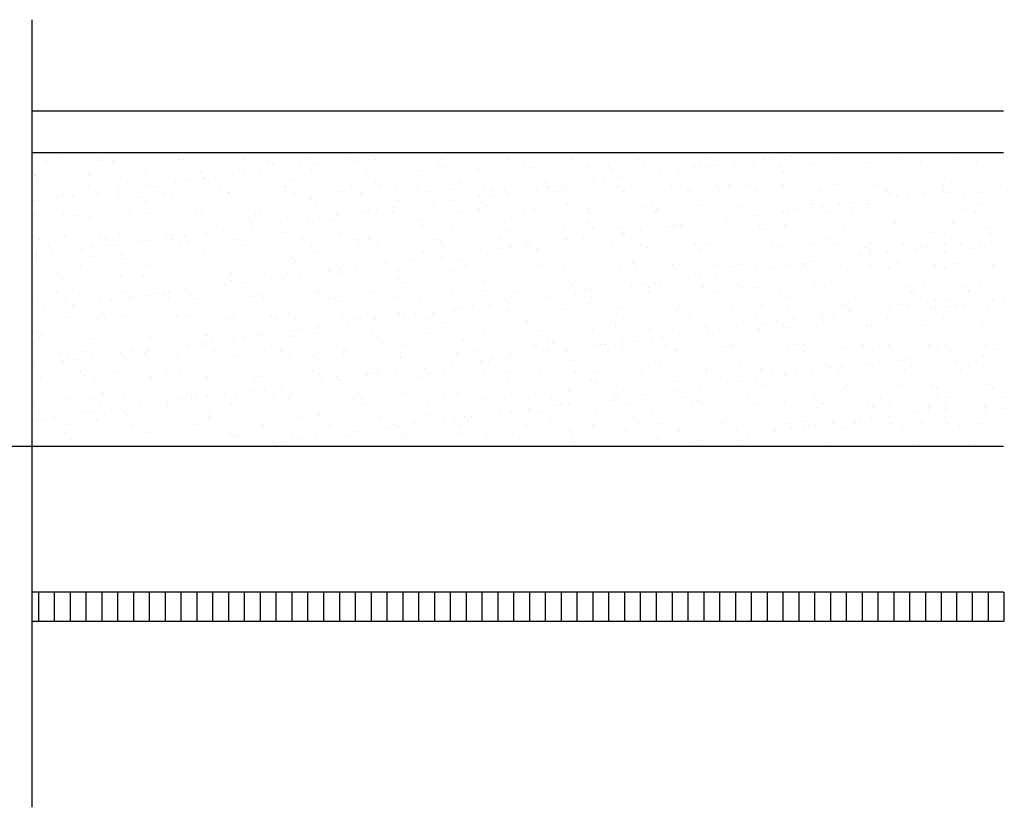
# Model space of a CAD drawing. Header units: millimetres. Extents: x -6587 to 112313, y 244 to 84344.
# Tile 9 of 58: x 38223 to 44143, y 26704 to 31435. Entities that reach past the tile are written whole.
import ezdxf
from ezdxf.enums import TextEntityAlignment as Align

# ---------------------------------------------------------------- set-up
doc = ezdxf.new("R2010")
doc.units = ezdxf.units.MM
doc.header["$LTSCALE"] = 100
for name, color, linetype in [('BOUW', 8, 'CONTINUOUS'), ('EL63101-_LICHT-ARM', 3, 'CONTINUOUS'), ('KABELGOOT', 8, 'CONTINUOUS')]:
    doc.layers.add(name, color=color, linetype=linetype)
doc.styles.get("Standard").update_dxf_attribs({"font": 'iso.shx'})
doc.styles.add('TECHNIC', font='technic_.ttf')

# ---------------------------------------------------------------- blocks, each defined once
blk = doc.blocks.new('XREF')
at = {"layer": 'BOUW'}
for p, q in [((194640.3, 44720.3), (194640.3, 45267.3)), ((194640.3, 44720.3), (200479.9, 44720.3)), ((194640.3, 42702.7), (194640.3, 44720.3)), ((194640.3, 44470.3), (200479.9, 44470.3)), ((194816.4, 44459.9), (194816.4, 44459.9)), ((195148.8, 44464.1), (195148.8, 44464.1)), ((195473.7, 44462.5), (195473.7, 44462.5)), ((199537.2, 44467.7), (199537.2, 44467.7)), ((194726.8, 44423.3), (194726.8, 44423.3)), ((195036.6, 44440), (195036.6, 44440)), ((195060, 44418.6), (195060, 44418.6)), ((195122.3, 44424), (195122.3, 44424)), ((195517.8, 44424.8), (195517.8, 44424.8)), ((195552.3, 44428.8), (195552.3, 44428.8)), ((195913.3, 44425.5), (195913.3, 44425.5)), ((196060.5, 44424.4), (196060.5, 44424.4)), ((196083.9, 44403), (196083.9, 44403)), ((196308.7, 44426.2), (196308.7, 44426.2)), ((196355.3, 44405.8), (196355.3, 44405.8)), ((196527.8, 44428.5), (196527.8, 44428.5)), ((196576.1, 44413.2), (196576.1, 44413.2)), ((196593.9, 44437.2), (196593.9, 44437.2)), ((196697.1, 44450.8), (196697.1, 44450.8)), ((196704.2, 44426.9), (196704.2, 44426.9)), ((197084.3, 44408.9), (197084.3, 44408.9)), ((197099.7, 44427.6), (197099.7, 44427.6)), ((197495.2, 44428.3), (197495.2, 44428.3)), ((197890.7, 44429.1), (197890.7, 44429.1)), ((198286.2, 44429.8), (198286.2, 44429.8)), ((198681.7, 44430.5), (198681.7, 44430.5)), ((198865.4, 44407.4), (198865.4, 44407.4)), ((199037.9, 44430.1), (199037.9, 44430.1)), ((199077.2, 44431.2), (199077.2, 44431.2)), ((199104, 44438.8), (199104, 44438.8)), ((199207.2, 44452.4), (199207.2, 44452.4)), ((199321.8, 44405.2), (199321.8, 44405.2)), ((199472.7, 44431.9), (199472.7, 44431.9)), ((199654.3, 44409.4), (199654.3, 44409.4)), ((199868.2, 44432.7), (199868.2, 44432.7)), ((199979.2, 44407.9), (199979.2, 44407.9)), ((200209.9, 44432.7), (200209.9, 44432.7)), ((200320.8, 44407.9), (200320.8, 44407.9)), ((195320.5, 44345), (195320.5, 44345)), ((195653, 44349.3), (195653, 44349.3)), ((195910.2, 44347.2), (195910.2, 44347.2)), ((195977.9, 44347.7), (195977.9, 44347.7)), ((196013.4, 44360.7), (196013.4, 44360.7)), ((196185.9, 44383.5), (196185.9, 44383.5)), ((196252, 44392.2), (196252, 44392.2)), ((196320.9, 44360.1), (196320.9, 44360.1)), ((196653.3, 44364.3), (196653.3, 44364.3)), ((196978.2, 44362.8), (196978.2, 44362.8)), ((197107.7, 44387.4), (197107.7, 44387.4)), ((197321.2, 44375.1), (197321.2, 44375.1)), ((197600, 44397.6), (197600, 44397.6)), ((197653.6, 44379.4), (197653.6, 44379.4)), ((197978.5, 44377.8), (197978.5, 44377.8)), ((198108.2, 44393.3), (198108.2, 44393.3)), ((198131.6, 44371.8), (198131.6, 44371.8)), ((198321.5, 44390.2), (198321.5, 44390.2)), ((198420.3, 44348.8), (198420.3, 44348.8)), ((198523.5, 44362.4), (198523.5, 44362.4)), ((198623.9, 44382), (198623.9, 44382)), ((198654, 44394.4), (198654, 44394.4)), ((198696, 44385.1), (198696, 44385.1)), ((198762.1, 44393.8), (198762.1, 44393.8)), ((198978.8, 44392.8), (198978.8, 44392.8)), ((199132, 44377.7), (199132, 44377.7)), ((199155.5, 44356.2), (199155.5, 44356.2)), ((199647.7, 44366.4), (199647.7, 44366.4)), ((194652.7, 44334.2), (194652.7, 44334.2)), ((194654.8, 44328.6), (194654.8, 44328.6)), ((194678.2, 44307.1), (194678.2, 44307.1)), ((194977.5, 44332.7), (194977.5, 44332.7)), ((195170.5, 44317.4), (195170.5, 44317.4)), ((195502.2, 44293.4), (195502.2, 44293.4)), ((195568.3, 44302.1), (195568.3, 44302.1)), ((195671.6, 44315.7), (195671.6, 44315.7)), ((195678.7, 44313), (195678.7, 44313)), ((195702.1, 44291.5), (195702.1, 44291.5)), ((195844.1, 44338.5), (195844.1, 44338.5)), ((196194.4, 44301.8), (196194.4, 44301.8)), ((196702.6, 44297.4), (196702.6, 44297.4)), ((197218.2, 44286.2), (197218.2, 44286.2)), ((198012.3, 44295.1), (198012.3, 44295.1)), ((198078.4, 44303.8), (198078.4, 44303.8)), ((198181.7, 44317.4), (198181.7, 44317.4)), ((198354.2, 44340.1), (198354.2, 44340.1)), ((199826, 44290.4), (199826, 44290.4)), ((200167.7, 44290.4), (200167.7, 44290.4)), ((194978.5, 44263), (194978.5, 44263)), ((194987.9, 44225.7), (194987.9, 44225.7)), ((195032, 44228.8), (195032, 44228.8)), ((195160.4, 44248.4), (195160.4, 44248.4)), ((195226.5, 44257.1), (195226.5, 44257.1)), ((195329.7, 44270.7), (195329.7, 44270.7)), ((195374, 44263.7), (195374, 44263.7)), ((195427.5, 44229.6), (195427.5, 44229.6)), ((195769.5, 44264.4), (195769.5, 44264.4)), ((195823, 44230.3), (195823, 44230.3)), ((195824.7, 44230.2), (195824.7, 44230.2)), ((196157.1, 44234.4), (196157.1, 44234.4)), ((196165, 44265.1), (196165, 44265.1)), ((196218.5, 44231), (196218.5, 44231)), ((196482, 44232.9), (196482, 44232.9)), ((196560.5, 44265.8), (196560.5, 44265.8)), ((196614, 44231.7), (196614, 44231.7)), ((196726, 44275.9), (196726, 44275.9)), ((196825, 44245.2), (196825, 44245.2)), ((196956, 44266.6), (196956, 44266.6)), ((197009.5, 44232.4), (197009.5, 44232.4)), ((197157.5, 44249.5), (197157.5, 44249.5)), ((197351.5, 44267.3), (197351.5, 44267.3)), ((197405, 44233.2), (197405, 44233.2)), ((197482.3, 44247.9), (197482.3, 44247.9)), ((197497.9, 44227.4), (197497.9, 44227.4)), ((197670.4, 44250.1), (197670.4, 44250.1)), ((197726.4, 44281.8), (197726.4, 44281.8)), ((197736.6, 44258.8), (197736.6, 44258.8)), ((197746.9, 44268), (197746.9, 44268)), ((197749.8, 44260.3), (197749.8, 44260.3)), ((197800.5, 44233.9), (197800.5, 44233.9)), ((197825.4, 44260.3), (197825.4, 44260.3)), ((197839.8, 44272.4), (197839.8, 44272.4)), ((198142.4, 44268.7), (198142.4, 44268.7)), ((198157.8, 44264.5), (198157.8, 44264.5)), ((198196, 44234.6), (198196, 44234.6)), ((198242.1, 44270.6), (198242.1, 44270.6)), ((198482.7, 44263), (198482.7, 44263)), ((198537.9, 44269.4), (198537.9, 44269.4)), ((198591.5, 44235.3), (198591.5, 44235.3)), ((198750.3, 44266.2), (198750.3, 44266.2)), ((198773.7, 44244.8), (198773.7, 44244.8)), ((198825.7, 44275.3), (198825.7, 44275.3)), ((198933.4, 44270.1), (198933.4, 44270.1)), ((198987, 44236), (198987, 44236)), ((199158.1, 44279.6), (199158.1, 44279.6)), ((199265.9, 44255), (199265.9, 44255)), ((199328.9, 44270.9), (199328.9, 44270.9)), ((199382.5, 44236.7), (199382.5, 44236.7)), ((199483, 44278), (199483, 44278)), ((199724.4, 44271.6), (199724.4, 44271.6)), ((199774.1, 44250.6), (199774.1, 44250.6)), ((199778, 44237.5), (199778, 44237.5)), ((199797.5, 44229.2), (199797.5, 44229.2)), ((200008, 44229), (200008, 44229)), ((200115.8, 44250.6), (200115.8, 44250.6)), ((200119.6, 44237.5), (200119.6, 44237.5)), ((200119.9, 44272.3), (200119.9, 44272.3)), ((200139.2, 44229.2), (200139.2, 44229.2)), ((200349.7, 44229), (200349.7, 44229)), ((200461.6, 44272.3), (200461.6, 44272.3)), ((194646, 44180.7), (194646, 44180.7)), ((194788.7, 44205.9), (194788.7, 44205.9)), ((194818.5, 44203.4), (194818.5, 44203.4)), ((194824.4, 44215.2), (194824.4, 44215.2)), ((194884.6, 44212.1), (194884.6, 44212.1)), ((195156.8, 44219.4), (195156.8, 44219.4)), ((195296.9, 44201.5), (195296.9, 44201.5)), ((195320.3, 44180.1), (195320.3, 44180.1)), ((195481.7, 44217.8), (195481.7, 44217.8)), ((195812.6, 44190.3), (195812.6, 44190.3)), ((196320.8, 44185.9), (196320.8, 44185.9)), ((196344.2, 44164.5), (196344.2, 44164.5)), ((196836.4, 44174.7), (196836.4, 44174.7)), ((197052.8, 44168.8), (197052.8, 44168.8)), ((197156.1, 44182.4), (197156.1, 44182.4)), ((197328.6, 44205.1), (197328.6, 44205.1)), ((197344.6, 44170.3), (197344.6, 44170.3)), ((197394.7, 44213.8), (197394.7, 44213.8)), ((199562.9, 44170.4), (199562.9, 44170.4)), ((199662.3, 44164.7), (199662.3, 44164.7)), ((199666.2, 44184), (199666.2, 44184)), ((199838.7, 44206.7), (199838.7, 44206.7)), ((199904.8, 44215.4), (199904.8, 44215.4)), ((200180.3, 44206.7), (200180.3, 44206.7)), ((200246.4, 44215.4), (200246.4, 44215.4)), ((194829.3, 44105.3), (194829.3, 44105.3)), ((195224.8, 44106), (195224.8, 44106)), ((195620.3, 44106.7), (195620.3, 44106.7)), ((195661, 44104.6), (195661, 44104.6)), ((196015.8, 44107.5), (196015.8, 44107.5)), ((196328.9, 44115.4), (196328.9, 44115.4)), ((196411.3, 44108.2), (196411.3, 44108.2)), ((196644.9, 44115.1), (196644.9, 44115.1)), ((196661.3, 44119.6), (196661.3, 44119.6)), ((196711, 44123.8), (196711, 44123.8)), ((196806.8, 44108.9), (196806.8, 44108.9)), ((196814.2, 44137.4), (196814.2, 44137.4)), ((196986.2, 44118), (196986.2, 44118)), ((196986.7, 44160.1), (196986.7, 44160.1)), ((197202.3, 44109.6), (197202.3, 44109.6)), ((197329.2, 44130.4), (197329.2, 44130.4)), ((197368, 44148.9), (197368, 44148.9)), ((197597.8, 44110.3), (197597.8, 44110.3)), ((197661.6, 44134.6), (197661.6, 44134.6)), ((197860.3, 44159.1), (197860.3, 44159.1)), ((197986.5, 44133.1), (197986.5, 44133.1)), ((197993.3, 44111), (197993.3, 44111)), ((198329.5, 44145.4), (198329.5, 44145.4)), ((198368.5, 44154.7), (198368.5, 44154.7)), ((198388.8, 44111.8), (198388.8, 44111.8)), ((198391.9, 44133.3), (198391.9, 44133.3)), ((198662, 44149.7), (198662, 44149.7)), ((198784.3, 44112.5), (198784.3, 44112.5)), ((198884.2, 44143.5), (198884.2, 44143.5)), ((198986.8, 44148.1), (198986.8, 44148.1)), ((199155, 44116.7), (199155, 44116.7)), ((199179.8, 44113.2), (199179.8, 44113.2)), ((199221.1, 44125.4), (199221.1, 44125.4)), ((199324.3, 44139), (199324.3, 44139)), ((199329.8, 44160.5), (199329.8, 44160.5)), ((199392.4, 44139.1), (199392.4, 44139.1)), ((199415.8, 44117.7), (199415.8, 44117.7)), ((199496.8, 44161.7), (199496.8, 44161.7)), ((199575.3, 44113.9), (199575.3, 44113.9)), ((199908, 44127.9), (199908, 44127.9)), ((199970.8, 44114.6), (199970.8, 44114.6)), ((199987.2, 44163.2), (199987.2, 44163.2)), ((200249.7, 44127.9), (200249.7, 44127.9)), ((200312.4, 44114.6), (200312.4, 44114.6)), ((200328.8, 44163.2), (200328.8, 44163.2)), ((194660.7, 44089.5), (194660.7, 44089.5)), ((194915.1, 44090.1), (194915.1, 44090.1)), ((194938.5, 44068.6), (194938.5, 44068.6)), ((194985.5, 44088), (194985.5, 44088)), ((195328.5, 44100.3), (195328.5, 44100.3)), ((195430.8, 44078.8), (195430.8, 44078.8)), ((195939, 44074.5), (195939, 44074.5)), ((195962.4, 44053), (195962.4, 44053)), ((195985.9, 44103), (195985.9, 44103)), ((196130.5, 44047.3), (196130.5, 44047.3)), ((196303, 44070.1), (196303, 44070.1)), ((196369.1, 44078.8), (196369.1, 44078.8)), ((196454.7, 44063.2), (196454.7, 44063.2)), ((196472.4, 44092.3), (196472.4, 44092.3)), ((196962.9, 44058.9), (196962.9, 44058.9)), ((197478.5, 44047.6), (197478.5, 44047.6)), ((198640.6, 44049), (198640.6, 44049)), ((198813.1, 44071.7), (198813.1, 44071.7)), ((198879.2, 44080.4), (198879.2, 44080.4)), ((198982.5, 44094), (198982.5, 44094)), ((199834, 44045.7), (199834, 44045.7)), ((200175.7, 44045.7), (200175.7, 44045.7)), ((195685.4, 43988.7), (195685.4, 43988.7)), ((195788.7, 44002.3), (195788.7, 44002.3)), ((195961.2, 44025), (195961.2, 44025)), ((196027.3, 44033.7), (196027.3, 44033.7)), ((196165.1, 43989.7), (196165.1, 43989.7)), ((196490, 43988.2), (196490, 43988.2)), ((196833, 44000.5), (196833, 44000.5)), ((196986.3, 44037.4), (196986.3, 44037.4)), ((197165.5, 44004.8), (197165.5, 44004.8)), ((197490.3, 44003.2), (197490.3, 44003.2)), ((197833.4, 44015.6), (197833.4, 44015.6)), ((197986.7, 44043.3), (197986.7, 44043.3)), ((198010.1, 44021.8), (198010.1, 44021.8)), ((198165.8, 44019.8), (198165.8, 44019.8)), ((198195.5, 43990.4), (198195.5, 43990.4)), ((198298.8, 44004), (198298.8, 44004)), ((198471.3, 44026.7), (198471.3, 44026.7)), ((198490.7, 44018.3), (198490.7, 44018.3)), ((198502.4, 44032), (198502.4, 44032)), ((198537.4, 44035.4), (198537.4, 44035.4)), ((198833.7, 44030.6), (198833.7, 44030.6)), ((199010.6, 44027.7), (199010.6, 44027.7)), ((199034, 44006.2), (199034, 44006.2)), ((199166.1, 44034.9), (199166.1, 44034.9)), ((199491, 44033.3), (199491, 44033.3)), ((199526.2, 44016.4), (199526.2, 44016.4)), ((200034.4, 44012.1), (200034.4, 44012.1)), ((200057.8, 43990.6), (200057.8, 43990.6)), ((200376.1, 44012.1), (200376.1, 44012.1)), ((200399.5, 43990.6), (200399.5, 43990.6)), ((194685.5, 43944.2), (194685.5, 43944.2)), ((194832.4, 43970.5), (194832.4, 43970.5)), ((195049, 43967.4), (195049, 43967.4)), ((195081, 43944.9), (195081, 43944.9)), ((195164.8, 43974.7), (195164.8, 43974.7)), ((195277.5, 43935), (195277.5, 43935)), ((195343.6, 43943.7), (195343.6, 43943.7)), ((195446.8, 43957.3), (195446.8, 43957.3)), ((195476.5, 43945.7), (195476.5, 43945.7)), ((195489.7, 43973.1), (195489.7, 43973.1)), ((195557.2, 43963), (195557.2, 43963)), ((195580.6, 43941.5), (195580.6, 43941.5)), ((195619.3, 43980), (195619.3, 43980)), ((195832.7, 43985.5), (195832.7, 43985.5)), ((195872, 43946.4), (195872, 43946.4)), ((196072.9, 43951.8), (196072.9, 43951.8)), ((196267.5, 43947.1), (196267.5, 43947.1)), ((196581.1, 43947.4), (196581.1, 43947.4)), ((196663, 43947.8), (196663, 43947.8)), ((197058.5, 43948.5), (197058.5, 43948.5)), ((197096.8, 43936.2), (197096.8, 43936.2)), ((197454, 43949.3), (197454, 43949.3)), ((197604.9, 43931.8), (197604.9, 43931.8)), ((197787.5, 43936.7), (197787.5, 43936.7)), ((197849.5, 43950), (197849.5, 43950)), ((197853.6, 43945.4), (197853.6, 43945.4)), ((197956.9, 43959), (197956.9, 43959)), ((198129.4, 43981.7), (198129.4, 43981.7)), ((198245, 43950.7), (198245, 43950.7)), ((198640.5, 43951.4), (198640.5, 43951.4)), ((199036, 43952.1), (199036, 43952.1)), ((199431.5, 43952.8), (199431.5, 43952.8)), ((199827, 43953.6), (199827, 43953.6)), ((200168.7, 43953.6), (200168.7, 43953.6)), ((194739.1, 43910.1), (194739.1, 43910.1)), ((194935.6, 43890), (194935.6, 43890)), ((195001.7, 43898.7), (195001.7, 43898.7)), ((195105, 43912.3), (195105, 43912.3)), ((195134.6, 43910.8), (195134.6, 43910.8)), ((195530.1, 43911.5), (195530.1, 43911.5)), ((195925.6, 43912.3), (195925.6, 43912.3)), ((196321.1, 43913), (196321.1, 43913)), ((196336.9, 43870.7), (196336.9, 43870.7)), ((196604.5, 43926), (196604.5, 43926)), ((196669.3, 43874.9), (196669.3, 43874.9)), ((196716.6, 43913.7), (196716.6, 43913.7)), ((196994.2, 43873.3), (196994.2, 43873.3)), ((197112.1, 43914.4), (197112.1, 43914.4)), ((197273.2, 43869), (197273.2, 43869)), ((197337.2, 43885.7), (197337.2, 43885.7)), ((197445.7, 43891.7), (197445.7, 43891.7)), ((197507.6, 43915.1), (197507.6, 43915.1)), ((197511.8, 43900.4), (197511.8, 43900.4)), ((197615, 43914), (197615, 43914)), ((197628.3, 43910.4), (197628.3, 43910.4)), ((197669.6, 43889.9), (197669.6, 43889.9)), ((197903.1, 43915.9), (197903.1, 43915.9)), ((197994.5, 43888.4), (197994.5, 43888.4)), ((198120.6, 43920.6), (198120.6, 43920.6)), ((198298.6, 43916.6), (198298.6, 43916.6)), ((198337.5, 43900.7), (198337.5, 43900.7)), ((198628.8, 43916.2), (198628.8, 43916.2)), ((198652.2, 43894.8), (198652.2, 43894.8)), ((198670, 43905), (198670, 43905)), ((198694.1, 43917.3), (198694.1, 43917.3)), ((198994.8, 43903.4), (198994.8, 43903.4)), ((199089.6, 43918), (199089.6, 43918)), ((199144.5, 43905), (199144.5, 43905)), ((199337.8, 43915.8), (199337.8, 43915.8)), ((199485.1, 43918.7), (199485.1, 43918.7)), ((199652.7, 43900.6), (199652.7, 43900.6)), ((199670.3, 43920), (199670.3, 43920)), ((199676.1, 43879.2), (199676.1, 43879.2)), ((199783.3, 43870.6), (199783.3, 43870.6)), ((199880.6, 43919.4), (199880.6, 43919.4)), ((199955.8, 43893.3), (199955.8, 43893.3)), ((199995.2, 43918.5), (199995.2, 43918.5)), ((200021.9, 43902), (200021.9, 43902)), ((200124.9, 43870.6), (200124.9, 43870.6)), ((200125.1, 43915.6), (200125.1, 43915.6)), ((200222.2, 43919.4), (200222.2, 43919.4)), ((200297.4, 43893.3), (200297.4, 43893.3)), ((200336.8, 43918.5), (200336.8, 43918.5)), ((200363.5, 43902), (200363.5, 43902)), ((200466.8, 43915.6), (200466.8, 43915.6)), ((194659.9, 43853.7), (194659.9, 43853.7)), ((194667.3, 43855.9), (194667.3, 43855.9)), ((194668.7, 43844.8), (194668.7, 43844.8)), ((194763.1, 43867.3), (194763.1, 43867.3)), ((194993.5, 43843.3), (194993.5, 43843.3)), ((195175.4, 43851.5), (195175.4, 43851.5)), ((195198.8, 43830.1), (195198.8, 43830.1)), ((195336.5, 43855.6), (195336.5, 43855.6)), ((195669, 43859.9), (195669, 43859.9)), ((195691.1, 43840.3), (195691.1, 43840.3)), ((195993.9, 43858.3), (195993.9, 43858.3)), ((196199.3, 43835.9), (196199.3, 43835.9)), ((196222.7, 43814.5), (196222.7, 43814.5)), ((196715, 43824.7), (196715, 43824.7)), ((196828.1, 43810.4), (196828.1, 43810.4)), ((196931.3, 43823.9), (196931.3, 43823.9)), ((197103.8, 43846.7), (197103.8, 43846.7)), ((197169.9, 43855.4), (197169.9, 43855.4)), ((197223.2, 43820.3), (197223.2, 43820.3)), ((197738.8, 43809.1), (197738.8, 43809.1)), ((199338.2, 43812), (199338.2, 43812)), ((199441.4, 43825.6), (199441.4, 43825.6)), ((199613.9, 43848.3), (199613.9, 43848.3)), ((199680, 43857), (199680, 43857)), ((194931.9, 43787.3), (194931.9, 43787.3)), ((195327.4, 43788), (195327.4, 43788)), ((195722.9, 43788.7), (195722.9, 43788.7)), ((196118.4, 43789.4), (196118.4, 43789.4)), ((196420.1, 43756.6), (196420.1, 43756.6)), ((196486.2, 43765.3), (196486.2, 43765.3)), ((196513.9, 43790.2), (196513.9, 43790.2)), ((196589.5, 43778.9), (196589.5, 43778.9)), ((196762, 43801.7), (196762, 43801.7)), ((196841, 43755.8), (196841, 43755.8)), ((196909.4, 43790.9), (196909.4, 43790.9)), ((197173.5, 43760.1), (197173.5, 43760.1)), ((197246.6, 43798.9), (197246.6, 43798.9)), ((197304.9, 43791.6), (197304.9, 43791.6)), ((197498.3, 43758.5), (197498.3, 43758.5)), ((197700.4, 43792.3), (197700.4, 43792.3)), ((197841.4, 43770.9), (197841.4, 43770.9)), ((198095.9, 43793), (198095.9, 43793)), ((198173.8, 43775.1), (198173.8, 43775.1)), ((198247, 43804.7), (198247, 43804.7)), ((198270.4, 43783.3), (198270.4, 43783.3)), ((198491.4, 43793.7), (198491.4, 43793.7)), ((198498.7, 43773.5), (198498.7, 43773.5)), ((198762.7, 43793.5), (198762.7, 43793.5)), ((198841.7, 43785.9), (198841.7, 43785.9)), ((198886.9, 43794.5), (198886.9, 43794.5)), ((198930.2, 43758.3), (198930.2, 43758.3)), ((198996.3, 43767), (198996.3, 43767)), ((199099.6, 43780.6), (199099.6, 43780.6)), ((199174.1, 43790.1), (199174.1, 43790.1)), ((199270.9, 43789.2), (199270.9, 43789.2)), ((199272.1, 43803.3), (199272.1, 43803.3)), ((199282.4, 43795.2), (199282.4, 43795.2)), ((199294.3, 43767.7), (199294.3, 43767.7)), ((199499, 43788.6), (199499, 43788.6)), ((199677.9, 43795.9), (199677.9, 43795.9)), ((199786.6, 43777.9), (199786.6, 43777.9)), ((199842, 43800.9), (199842, 43800.9)), ((200073.4, 43796.6), (200073.4, 43796.6)), ((200128.2, 43777.9), (200128.2, 43777.9)), ((200183.7, 43800.9), (200183.7, 43800.9)), ((200415, 43796.6), (200415, 43796.6)), ((194793.7, 43740.1), (194793.7, 43740.1)), ((194817.1, 43718.6), (194817.1, 43718.6)), ((194840.4, 43725.7), (194840.4, 43725.7)), ((195172.8, 43730), (195172.8, 43730)), ((195309.3, 43728.8), (195309.3, 43728.8)), ((195497.7, 43728.4), (195497.7, 43728.4)), ((195817.5, 43724.5), (195817.5, 43724.5)), ((195840.7, 43740.8), (195840.7, 43740.8)), ((195840.9, 43703), (195840.9, 43703)), ((196078.3, 43711.6), (196078.3, 43711.6)), ((196144.4, 43720.3), (196144.4, 43720.3)), ((196173.1, 43745), (196173.1, 43745)), ((196247.6, 43733.9), (196247.6, 43733.9)), ((196333.2, 43713.2), (196333.2, 43713.2)), ((196498, 43743.5), (196498, 43743.5)), ((196841.4, 43708.9), (196841.4, 43708.9)), ((197357.1, 43697.6), (197357.1, 43697.6)), ((197865.2, 43693.3), (197865.2, 43693.3)), ((198415.8, 43690.6), (198415.8, 43690.6)), ((198588.3, 43713.3), (198588.3, 43713.3)), ((198654.5, 43722), (198654.5, 43722)), ((198757.7, 43735.6), (198757.7, 43735.6)), ((195563.9, 43643.9), (195563.9, 43643.9)), ((195736.4, 43666.6), (195736.4, 43666.6)), ((195802.5, 43675.3), (195802.5, 43675.3)), ((195905.8, 43688.9), (195905.8, 43688.9)), ((196864.8, 43687.4), (196864.8, 43687.4)), ((197345.2, 43641), (197345.2, 43641)), ((197556.6, 43631.2), (197556.6, 43631.2)), ((197677.6, 43645.2), (197677.6, 43645.2)), ((197888.6, 43671.8), (197888.6, 43671.8)), ((197952.1, 43631.9), (197952.1, 43631.9)), ((197970.7, 43632), (197970.7, 43632)), ((198002.5, 43643.7), (198002.5, 43643.7)), ((198074, 43645.6), (198074, 43645.6)), ((198246.5, 43668.3), (198246.5, 43668.3)), ((198312.6, 43677), (198312.6, 43677)), ((198345.5, 43656), (198345.5, 43656)), ((198347.6, 43632.7), (198347.6, 43632.7)), ((198380.9, 43682.1), (198380.9, 43682.1)), ((198678, 43660.3), (198678, 43660.3)), ((198743.1, 43633.4), (198743.1, 43633.4)), ((198889.1, 43677.7), (198889.1, 43677.7)), ((198912.5, 43656.2), (198912.5, 43656.2)), ((199002.8, 43658.7), (199002.8, 43658.7)), ((199138.6, 43634.1), (199138.6, 43634.1)), ((199345.8, 43671.1), (199345.8, 43671.1)), ((199404.8, 43666.5), (199404.8, 43666.5)), ((199534.1, 43634.8), (199534.1, 43634.8)), ((199678.3, 43675.3), (199678.3, 43675.3)), ((199913, 43662.1), (199913, 43662.1)), ((199929.6, 43635.5), (199929.6, 43635.5)), ((199936.4, 43640.6), (199936.4, 43640.6)), ((200003.2, 43673.8), (200003.2, 43673.8)), ((200254.6, 43662.1), (200254.6, 43662.1)), ((200271.2, 43635.5), (200271.2, 43635.5)), ((200278, 43640.6), (200278, 43640.6)), ((200344.8, 43673.8), (200344.8, 43673.8)), ((194676.7, 43600.1), (194676.7, 43600.1)), ((194788.1, 43626.2), (194788.1, 43626.2)), ((194841.7, 43592.1), (194841.7, 43592.1)), ((194927.6, 43617.4), (194927.6, 43617.4)), ((195001.5, 43598.6), (195001.5, 43598.6)), ((195052.7, 43576.6), (195052.7, 43576.6)), ((195118.8, 43585.3), (195118.8, 43585.3)), ((195183.6, 43626.9), (195183.6, 43626.9)), ((195222.1, 43598.9), (195222.1, 43598.9)), ((195237.2, 43592.8), (195237.2, 43592.8)), ((195344.5, 43610.9), (195344.5, 43610.9)), ((195394.6, 43621.6), (195394.6, 43621.6)), ((195435.7, 43613), (195435.7, 43613)), ((195459.1, 43591.6), (195459.1, 43591.6)), ((195460.7, 43630.3), (195460.7, 43630.3)), ((195579.1, 43627.6), (195579.1, 43627.6)), ((195632.7, 43593.5), (195632.7, 43593.5)), ((195677, 43615.2), (195677, 43615.2)), ((195951.4, 43601.8), (195951.4, 43601.8)), ((195974.6, 43628.4), (195974.6, 43628.4)), ((196001.9, 43613.6), (196001.9, 43613.6)), ((196028.2, 43594.2), (196028.2, 43594.2)), ((196344.9, 43626), (196344.9, 43626)), ((196370.1, 43629.1), (196370.1, 43629.1)), ((196423.7, 43595), (196423.7, 43595)), ((196459.6, 43597.4), (196459.6, 43597.4)), ((196483, 43576), (196483, 43576)), ((196677.3, 43630.2), (196677.3, 43630.2)), ((196765.6, 43629.8), (196765.6, 43629.8)), ((196819.2, 43595.7), (196819.2, 43595.7)), ((196975.3, 43586.2), (196975.3, 43586.2)), ((197002.2, 43628.6), (197002.2, 43628.6)), ((197161.1, 43630.5), (197161.1, 43630.5)), ((197214.6, 43596.4), (197214.6, 43596.4)), ((197483.5, 43581.8), (197483.5, 43581.8)), ((197562.8, 43578.3), (197562.8, 43578.3)), ((197610.1, 43597.1), (197610.1, 43597.1)), ((197628.9, 43587), (197628.9, 43587)), ((197732.1, 43600.6), (197732.1, 43600.6)), ((197904.6, 43623.3), (197904.6, 43623.3)), ((198005.6, 43597.8), (198005.6, 43597.8)), ((198401.1, 43598.5), (198401.1, 43598.5)), ((198796.6, 43599.3), (198796.6, 43599.3)), ((199192.1, 43600), (199192.1, 43600)), ((199587.6, 43600.7), (199587.6, 43600.7)), ((199983.1, 43601.4), (199983.1, 43601.4)), ((200072.9, 43579.9), (200072.9, 43579.9)), ((200139, 43588.6), (200139, 43588.6)), ((200324.8, 43601.4), (200324.8, 43601.4)), ((200414.5, 43579.9), (200414.5, 43579.9)), ((200480.6, 43588.6), (200480.6, 43588.6)), ((194710.8, 43531.6), (194710.8, 43531.6)), ((194777, 43540.3), (194777, 43540.3)), ((194880.2, 43553.9), (194880.2, 43553.9)), ((197181.5, 43515.4), (197181.5, 43515.4)), ((197220.9, 43533.3), (197220.9, 43533.3)), ((197287, 43542), (197287, 43542)), ((197390.3, 43555.5), (197390.3, 43555.5)), ((197506.3, 43513.8), (197506.3, 43513.8)), ((197506.9, 43560.4), (197506.9, 43560.4)), ((197849.4, 43526.2), (197849.4, 43526.2)), ((197999.1, 43570.6), (197999.1, 43570.6)), ((198181.8, 43530.4), (198181.8, 43530.4)), ((198506.7, 43528.8), (198506.7, 43528.8)), ((198507.3, 43566.2), (198507.3, 43566.2)), ((198530.7, 43544.8), (198530.7, 43544.8)), ((198849.7, 43541.2), (198849.7, 43541.2)), ((199023, 43555), (199023, 43555)), ((199182.1, 43545.4), (199182.1, 43545.4)), ((199507, 43543.9), (199507, 43543.9)), ((199531.2, 43550.6), (199531.2, 43550.6)), ((199554.6, 43529.2), (199554.6, 43529.2)), ((199731, 43534.9), (199731, 43534.9)), ((199797.1, 43543.6), (199797.1, 43543.6)), ((199850, 43556.2), (199850, 43556.2)), ((199900.4, 43557.2), (199900.4, 43557.2)), ((200046.9, 43539.4), (200046.9, 43539.4)), ((200072.7, 43534.9), (200072.7, 43534.9)), ((200138.8, 43543.6), (200138.8, 43543.6)), ((200191.7, 43556.2), (200191.7, 43556.2)), ((200242, 43557.2), (200242, 43557.2)), ((200388.5, 43539.4), (200388.5, 43539.4)), ((194848.4, 43481), (194848.4, 43481)), ((195034.5, 43469.3), (195034.5, 43469.3)), ((195054, 43501.5), (195054, 43501.5)), ((195077.4, 43480.1), (195077.4, 43480.1)), ((195180.8, 43485.3), (195180.8, 43485.3)), ((195430, 43470), (195430, 43470)), ((195505.7, 43483.7), (195505.7, 43483.7)), ((195569.6, 43490.3), (195569.6, 43490.3)), ((195825.5, 43470.7), (195825.5, 43470.7)), ((195848.7, 43496.1), (195848.7, 43496.1)), ((196077.8, 43485.9), (196077.8, 43485.9)), ((196101.2, 43464.5), (196101.2, 43464.5)), ((196181.1, 43500.3), (196181.1, 43500.3)), ((196221, 43471.4), (196221, 43471.4)), ((196506, 43498.8), (196506, 43498.8)), ((196593.5, 43474.7), (196593.5, 43474.7)), ((196616.5, 43472.1), (196616.5, 43472.1)), ((196706.6, 43465.5), (196706.6, 43465.5)), ((196849, 43511.1), (196849, 43511.1)), ((196879.1, 43488.2), (196879.1, 43488.2)), ((196945.2, 43496.9), (196945.2, 43496.9)), ((197012, 43472.8), (197012, 43472.8)), ((197048.4, 43510.5), (197048.4, 43510.5)), ((197101.7, 43470.4), (197101.7, 43470.4)), ((197407.4, 43473.6), (197407.4, 43473.6)), ((197617.4, 43459.1), (197617.4, 43459.1)), ((197802.9, 43474.3), (197802.9, 43474.3)), ((198125.5, 43454.8), (198125.5, 43454.8)), ((198198.4, 43475), (198198.4, 43475)), ((198593.9, 43475.7), (198593.9, 43475.7)), ((198989.4, 43476.4), (198989.4, 43476.4)), ((199113.4, 43453.6), (199113.4, 43453.6)), ((199216.6, 43467.2), (199216.6, 43467.2)), ((199384.9, 43477.2), (199384.9, 43477.2)), ((199389.2, 43489.9), (199389.2, 43489.9)), ((199455.3, 43498.6), (199455.3, 43498.6)), ((199558.5, 43512.2), (199558.5, 43512.2)), ((199780.4, 43477.9), (199780.4, 43477.9)), ((200122.1, 43477.9), (200122.1, 43477.9)), ((196195.4, 43398.2), (196195.4, 43398.2)), ((196261.5, 43406.9), (196261.5, 43406.9)), ((196364.7, 43420.5), (196364.7, 43420.5)), ((196537.2, 43443.2), (196537.2, 43443.2)), ((196603.3, 43451.9), (196603.3, 43451.9)), ((197125.1, 43448.9), (197125.1, 43448.9)), ((197353.2, 43396.3), (197353.2, 43396.3)), ((197685.6, 43400.5), (197685.6, 43400.5)), ((198010.5, 43399), (198010.5, 43399)), ((198149, 43433.3), (198149, 43433.3)), ((198353.5, 43411.3), (198353.5, 43411.3)), ((198641.2, 43443.5), (198641.2, 43443.5)), ((198686, 43415.6), (198686, 43415.6)), ((198705.4, 43399.9), (198705.4, 43399.9)), ((198771.5, 43408.6), (198771.5, 43408.6)), ((198874.8, 43422.2), (198874.8, 43422.2)), ((199010.8, 43414), (199010.8, 43414)), ((199047.3, 43444.9), (199047.3, 43444.9)), ((199149.4, 43439.2), (199149.4, 43439.2)), ((199172.8, 43417.7), (199172.8, 43417.7)), ((199353.8, 43426.4), (199353.8, 43426.4)), ((199665.1, 43427.9), (199665.1, 43427.9)), ((199686.3, 43430.6), (199686.3, 43430.6)), ((200011.2, 43429), (200011.2, 43429)), ((200352.8, 43429), (200352.8, 43429)), ((194672.2, 43390.1), (194672.2, 43390.1)), ((194684.7, 43355.4), (194684.7, 43355.4)), ((194695.6, 43368.6), (194695.6, 43368.6)), ((195009.5, 43353.8), (195009.5, 43353.8)), ((195187.9, 43378.8), (195187.9, 43378.8)), ((195352.5, 43366.2), (195352.5, 43366.2)), ((195685, 43370.4), (195685, 43370.4)), ((195696, 43374.5), (195696, 43374.5)), ((195719.5, 43353), (195719.5, 43353)), ((195853.5, 43353.2), (195853.5, 43353.2)), ((195919.6, 43361.9), (195919.6, 43361.9)), ((196009.9, 43368.9), (196009.9, 43368.9)), ((196022.9, 43375.5), (196022.9, 43375.5)), ((196211.7, 43363.3), (196211.7, 43363.3)), ((196352.9, 43381.2), (196352.9, 43381.2)), ((196685.3, 43385.5), (196685.3, 43385.5)), ((196719.9, 43358.9), (196719.9, 43358.9)), ((196743.3, 43337.4), (196743.3, 43337.4)), ((197010.2, 43383.9), (197010.2, 43383.9)), ((197235.6, 43347.7), (197235.6, 43347.7)), ((197743.8, 43343.3), (197743.8, 43343.3)), ((198363.6, 43354.9), (198363.6, 43354.9)), ((198429.7, 43363.6), (198429.7, 43363.6)), ((198532.9, 43377.2), (198532.9, 43377.2)), ((194890.7, 43308.2), (194890.7, 43308.2)), ((195286.2, 43308.9), (195286.2, 43308.9)), ((195339.1, 43285.5), (195339.1, 43285.5)), ((195511.6, 43308.2), (195511.6, 43308.2)), ((195577.8, 43316.9), (195577.8, 43316.9)), ((195681, 43330.5), (195681, 43330.5)), ((195681.7, 43309.6), (195681.7, 43309.6)), ((195735.2, 43275.5), (195735.2, 43275.5)), ((196077.2, 43310.3), (196077.2, 43310.3)), ((196130.7, 43276.2), (196130.7, 43276.2)), ((196472.7, 43311.1), (196472.7, 43311.1)), ((196526.2, 43276.9), (196526.2, 43276.9)), ((196868.2, 43311.8), (196868.2, 43311.8)), ((196921.7, 43277.7), (196921.7, 43277.7)), ((197263.7, 43312.5), (197263.7, 43312.5)), ((197317.2, 43278.4), (197317.2, 43278.4)), ((197659.2, 43313.2), (197659.2, 43313.2)), ((197712.7, 43279.1), (197712.7, 43279.1)), ((197767.2, 43321.8), (197767.2, 43321.8)), ((197849.2, 43287.1), (197849.2, 43287.1)), ((197857.4, 43281.5), (197857.4, 43281.5)), ((198021.7, 43309.9), (198021.7, 43309.9)), ((198054.7, 43313.9), (198054.7, 43313.9)), ((198087.8, 43318.6), (198087.8, 43318.6)), ((198108.2, 43279.8), (198108.2, 43279.8)), ((198189.8, 43285.7), (198189.8, 43285.7)), ((198191.1, 43332.2), (198191.1, 43332.2)), ((198259.4, 43332.1), (198259.4, 43332.1)), ((198450.2, 43314.6), (198450.2, 43314.6)), ((198503.7, 43280.5), (198503.7, 43280.5)), ((198514.7, 43284.1), (198514.7, 43284.1)), ((198767.6, 43327.7), (198767.6, 43327.7)), ((198791, 43306.3), (198791, 43306.3)), ((198845.6, 43315.4), (198845.6, 43315.4)), ((198857.7, 43296.5), (198857.7, 43296.5)), ((198899.2, 43281.2), (198899.2, 43281.2)), ((199190.1, 43300.7), (199190.1, 43300.7)), ((199241.1, 43316.1), (199241.1, 43316.1)), ((199283.3, 43316.5), (199283.3, 43316.5)), ((199294.7, 43282), (199294.7, 43282)), ((199515, 43299.2), (199515, 43299.2)), ((199636.6, 43316.8), (199636.6, 43316.8)), ((199690.2, 43282.7), (199690.2, 43282.7)), ((199791.5, 43312.1), (199791.5, 43312.1)), ((199814.9, 43290.7), (199814.9, 43290.7)), ((199858, 43311.5), (199858, 43311.5)), ((200032.1, 43317.5), (200032.1, 43317.5)), ((200085.7, 43283.4), (200085.7, 43283.4)), ((200133.1, 43312.1), (200133.1, 43312.1)), ((200156.5, 43290.7), (200156.5, 43290.7)), ((200199.7, 43311.5), (200199.7, 43311.5)), ((200373.8, 43317.5), (200373.8, 43317.5)), ((200427.3, 43283.4), (200427.3, 43283.4)), ((194806.1, 43267.4), (194806.1, 43267.4)), ((194827.9, 43218.2), (194827.9, 43218.2)), ((194856.4, 43236.3), (194856.4, 43236.3)), ((194894, 43226.9), (194894, 43226.9)), ((194944.2, 43274.1), (194944.2, 43274.1)), ((194997.3, 43240.5), (194997.3, 43240.5)), ((195169.8, 43263.2), (195169.8, 43263.2)), ((195188.8, 43240.6), (195188.8, 43240.6)), ((195235.9, 43271.9), (195235.9, 43271.9)), ((195314.3, 43263), (195314.3, 43263)), ((195337.7, 43241.6), (195337.7, 43241.6)), ((195339.7, 43274.8), (195339.7, 43274.8)), ((195513.7, 43239), (195513.7, 43239)), ((195829.9, 43251.8), (195829.9, 43251.8)), ((195856.7, 43251.4), (195856.7, 43251.4)), ((196189.1, 43255.6), (196189.1, 43255.6)), ((196338.1, 43247.4), (196338.1, 43247.4)), ((196361.5, 43226), (196361.5, 43226)), ((196514, 43254.1), (196514, 43254.1)), ((196853.8, 43236.2), (196853.8, 43236.2)), ((196857, 43266.4), (196857, 43266.4)), ((197189.5, 43270.7), (197189.5, 43270.7)), ((197338, 43219.8), (197338, 43219.8)), ((197362, 43231.8), (197362, 43231.8)), ((197404.1, 43228.5), (197404.1, 43228.5)), ((197507.4, 43242.1), (197507.4, 43242.1)), ((197514.3, 43269.1), (197514.3, 43269.1)), ((197679.9, 43264.9), (197679.9, 43264.9)), ((197746, 43273.6), (197746, 43273.6)), ((197877.7, 43220.6), (197877.7, 43220.6)), ((199848.1, 43221.5), (199848.1, 43221.5)), ((199914.2, 43230.2), (199914.2, 43230.2)), ((200017.5, 43243.8), (200017.5, 43243.8)), ((200189.8, 43221.5), (200189.8, 43221.5)), ((200255.9, 43230.2), (200255.9, 43230.2)), ((200359.1, 43243.8), (200359.1, 43243.8)), ((194655.4, 43195.5), (194655.4, 43195.5)), ((196996.2, 43174.8), (196996.2, 43174.8)), ((197062.3, 43183.5), (197062.3, 43183.5)), ((197165.5, 43197.1), (197165.5, 43197.1)), ((197385.4, 43210.4), (197385.4, 43210.4)), ((198361.5, 43166.6), (198361.5, 43166.6)), ((198385.8, 43216.2), (198385.8, 43216.2)), ((198409.3, 43194.8), (198409.3, 43194.8)), ((198694, 43170.9), (198694, 43170.9)), ((198696.5, 43157.7), (198696.5, 43157.7)), ((198901.5, 43205), (198901.5, 43205)), ((199018.8, 43169.3), (199018.8, 43169.3)), ((199092, 43158.4), (199092, 43158.4)), ((199361.8, 43181.7), (199361.8, 43181.7)), ((199409.7, 43200.6), (199409.7, 43200.6)), ((199433.1, 43179.2), (199433.1, 43179.2)), ((199487.5, 43159.1), (199487.5, 43159.1)), ((199506.2, 43176.5), (199506.2, 43176.5)), ((199572.3, 43185.2), (199572.3, 43185.2)), ((199675.6, 43198.8), (199675.6, 43198.8)), ((199694.3, 43185.9), (199694.3, 43185.9)), ((199883, 43159.9), (199883, 43159.9)), ((199925.4, 43189.4), (199925.4, 43189.4)), ((200019.2, 43184.3), (200019.2, 43184.3)), ((200224.6, 43159.9), (200224.6, 43159.9)), ((200267, 43189.4), (200267, 43189.4)), ((200360.8, 43184.3), (200360.8, 43184.3)), ((194692.7, 43110.7), (194692.7, 43110.7)), ((194741.5, 43150.5), (194741.5, 43150.5)), ((194932.5, 43151.6), (194932.5, 43151.6)), ((194955.9, 43130.1), (194955.9, 43130.1)), ((195017.5, 43109.1), (195017.5, 43109.1)), ((195137, 43151.2), (195137, 43151.2)), ((195360.5, 43121.5), (195360.5, 43121.5)), ((195448.2, 43140.3), (195448.2, 43140.3)), ((195532.5, 43152), (195532.5, 43152)), ((195693, 43125.7), (195693, 43125.7)), ((195928, 43152.7), (195928, 43152.7)), ((195956.3, 43136), (195956.3, 43136)), ((195979.8, 43114.5), (195979.8, 43114.5)), ((196017.9, 43124.2), (196017.9, 43124.2)), ((196323.5, 43153.4), (196323.5, 43153.4)), ((196360.9, 43136.5), (196360.9, 43136.5)), ((196472, 43124.7), (196472, 43124.7)), ((196481.8, 43107.1), (196481.8, 43107.1)), ((196654.3, 43129.8), (196654.3, 43129.8)), ((196693.3, 43140.8), (196693.3, 43140.8)), ((196719, 43154.1), (196719, 43154.1)), ((196720.4, 43138.5), (196720.4, 43138.5)), ((196823.7, 43152.1), (196823.7, 43152.1)), ((196980.2, 43120.4), (196980.2, 43120.4)), ((197003.6, 43098.9), (197003.6, 43098.9)), ((197018.2, 43139.2), (197018.2, 43139.2)), ((197114.5, 43154.8), (197114.5, 43154.8)), ((197361.2, 43151.6), (197361.2, 43151.6)), ((197495.9, 43109.1), (197495.9, 43109.1)), ((197510, 43155.5), (197510, 43155.5)), ((197693.6, 43155.8), (197693.6, 43155.8)), ((197905.5, 43156.3), (197905.5, 43156.3)), ((198004.1, 43104.8), (198004.1, 43104.8)), ((198018.5, 43154.3), (198018.5, 43154.3)), ((198301, 43157), (198301, 43157)), ((198991.9, 43108.8), (198991.9, 43108.8)), ((199164.4, 43131.5), (199164.4, 43131.5)), ((199230.5, 43140.2), (199230.5, 43140.2)), ((199333.7, 43153.8), (199333.7, 43153.8)), ((195970.6, 43039.8), (195970.6, 43039.8)), ((196036.7, 43048.5), (196036.7, 43048.5)), ((196140, 43062.1), (196140, 43062.1)), ((196312.5, 43084.8), (196312.5, 43084.8)), ((196378.6, 43093.5), (196378.6, 43093.5)), ((198027.5, 43083.3), (198027.5, 43083.3)), ((198197.8, 43041), (198197.8, 43041)), ((198480.7, 43041.5), (198480.7, 43041.5)), ((198519.7, 43093.5), (198519.7, 43093.5)), ((198522.7, 43039.4), (198522.7, 43039.4)), ((198546.8, 43050.2), (198546.8, 43050.2)), ((198650, 43063.8), (198650, 43063.8)), ((198822.5, 43086.5), (198822.5, 43086.5)), ((198865.7, 43051.8), (198865.7, 43051.8)), ((198888.6, 43095.2), (198888.6, 43095.2)), ((199027.9, 43089.2), (199027.9, 43089.2)), ((199051.3, 43067.7), (199051.3, 43067.7)), ((199198.1, 43056), (199198.1, 43056)), ((199523, 43054.5), (199523, 43054.5)), ((199543.6, 43077.9), (199543.6, 43077.9)), ((199866, 43066.8), (199866, 43066.8)), ((200051.8, 43073.6), (200051.8, 43073.6)), ((200075.2, 43052.1), (200075.2, 43052.1)), ((200207.7, 43066.8), (200207.7, 43066.8)), ((200393.4, 43073.6), (200393.4, 43073.6)), ((200416.8, 43052.1), (200416.8, 43052.1)), ((194864.4, 42991.6), (194864.4, 42991.6)), ((194993.3, 42990.2), (194993.3, 42990.2)), ((195066.4, 43028.9), (195066.4, 43028.9)), ((195196.8, 42995.9), (195196.8, 42995.9)), ((195388.7, 42990.9), (195388.7, 42990.9)), ((195521.7, 42994.3), (195521.7, 42994.3)), ((195574.6, 43024.5), (195574.6, 43024.5)), ((195598, 43003), (195598, 43003)), ((195628.7, 42994.8), (195628.7, 42994.8)), ((195694.8, 43003.5), (195694.8, 43003.5)), ((195784.2, 42991.6), (195784.2, 42991.6)), ((195798.1, 43017.1), (195798.1, 43017.1)), ((195864.7, 43006.7), (195864.7, 43006.7)), ((196090.2, 43013.3), (196090.2, 43013.3)), ((196179.7, 42992.3), (196179.7, 42992.3)), ((196197.1, 43010.9), (196197.1, 43010.9)), ((196522, 43009.3), (196522, 43009.3)), ((196575.2, 42993), (196575.2, 42993)), ((196598.4, 43008.9), (196598.4, 43008.9)), ((196621.8, 42987.5), (196621.8, 42987.5)), ((196865, 43021.7), (196865, 43021.7)), ((196970.7, 42993.8), (196970.7, 42993.8)), ((197114.1, 42997.7), (197114.1, 42997.7)), ((197197.5, 43025.9), (197197.5, 43025.9)), ((197366.2, 42994.5), (197366.2, 42994.5)), ((197522.3, 43024.4), (197522.3, 43024.4)), ((197622.3, 42993.3), (197622.3, 42993.3)), ((197761.7, 42995.2), (197761.7, 42995.2)), ((197865.4, 43036.7), (197865.4, 43036.7)), ((198138, 42982.1), (198138, 42982.1)), ((198138.8, 42996.4), (198138.8, 42996.4)), ((198157.2, 42995.9), (198157.2, 42995.9)), ((198204.9, 43005.2), (198204.9, 43005.2)), ((198308.2, 43018.7), (198308.2, 43018.7)), ((198552.7, 42996.6), (198552.7, 42996.6)), ((198948.2, 42997.3), (198948.2, 42997.3)), ((199343.7, 42998.1), (199343.7, 42998.1)), ((199739.2, 42998.8), (199739.2, 42998.8)), ((200080.9, 42998.8), (200080.9, 42998.8)), ((200134.7, 42999.5), (200134.7, 42999.5)), ((200476.4, 42999.5), (200476.4, 42999.5)), ((194651.3, 42955.3), (194651.3, 42955.3)), ((195046.8, 42956), (195046.8, 42956)), ((195114.4, 42927.1), (195114.4, 42927.1)), ((195286.9, 42949.8), (195286.9, 42949.8)), ((195353, 42958.5), (195353, 42958.5)), ((195442.3, 42956.8), (195442.3, 42956.8)), ((195456.2, 42972.1), (195456.2, 42972.1)), ((195837.8, 42957.5), (195837.8, 42957.5)), ((196233.3, 42958.2), (196233.3, 42958.2)), ((196628.8, 42958.9), (196628.8, 42958.9)), ((197024.3, 42959.6), (197024.3, 42959.6)), ((197419.8, 42960.4), (197419.8, 42960.4)), ((197624.5, 42928.7), (197624.5, 42928.7)), ((197645.7, 42971.9), (197645.7, 42971.9)), ((197797, 42951.4), (197797, 42951.4)), ((197815.3, 42961.1), (197815.3, 42961.1)), ((197863.1, 42960.1), (197863.1, 42960.1)), ((197966.3, 42973.7), (197966.3, 42973.7)), ((198210.8, 42961.8), (198210.8, 42961.8)), ((198369.5, 42921.9), (198369.5, 42921.9)), ((198606.3, 42962.5), (198606.3, 42962.5)), ((198646.1, 42977.7), (198646.1, 42977.7)), ((198669.6, 42956.3), (198669.6, 42956.3)), ((198702, 42926.2), (198702, 42926.2)), ((199001.8, 42963.2), (199001.8, 42963.2)), ((199026.8, 42924.6), (199026.8, 42924.6)), ((199161.8, 42966.5), (199161.8, 42966.5)), ((199369.8, 42937), (199369.8, 42937)), ((199397.3, 42963.9), (199397.3, 42963.9)), ((199670, 42962.1), (199670, 42962.1)), ((199693.4, 42940.7), (199693.4, 42940.7)), ((199702.3, 42941.2), (199702.3, 42941.2)), ((199792.8, 42964.7), (199792.8, 42964.7)), ((200027.2, 42939.6), (200027.2, 42939.6)), ((200134.4, 42964.7), (200134.4, 42964.7)), ((200134.5, 42930.4), (200134.5, 42930.4)), ((200368.8, 42939.6), (200368.8, 42939.6)), ((200476.2, 42930.4), (200476.2, 42930.4)), ((194669.3, 42868.5), (194669.3, 42868.5)), ((194684.6, 42917.4), (194684.6, 42917.4)), ((194700.7, 42866), (194700.7, 42866)), ((194772.5, 42882.1), (194772.5, 42882.1)), ((194945, 42904.8), (194945, 42904.8)), ((195011.1, 42913.5), (195011.1, 42913.5)), ((195025.5, 42864.4), (195025.5, 42864.4)), ((195192.8, 42913), (195192.8, 42913)), ((195216.2, 42891.6), (195216.2, 42891.6)), ((195368.5, 42876.8), (195368.5, 42876.8)), ((195701, 42881), (195701, 42881)), ((195708.5, 42901.8), (195708.5, 42901.8)), ((196025.9, 42879.5), (196025.9, 42879.5)), ((196216.7, 42897.4), (196216.7, 42897.4)), ((196240.1, 42876), (196240.1, 42876)), ((196368.9, 42891.8), (196368.9, 42891.8)), ((196701.3, 42896.1), (196701.3, 42896.1)), ((196732.3, 42886.2), (196732.3, 42886.2)), ((197026.2, 42894.5), (197026.2, 42894.5)), ((197113.3, 42861.4), (197113.3, 42861.4)), ((197179.4, 42870.1), (197179.4, 42870.1)), ((197240.5, 42881.8), (197240.5, 42881.8)), ((197282.6, 42883.7), (197282.6, 42883.7)), ((197369.2, 42906.9), (197369.2, 42906.9)), ((197455.1, 42906.4), (197455.1, 42906.4)), ((197521.2, 42915.1), (197521.2, 42915.1)), ((197701.6, 42911.1), (197701.6, 42911.1)), ((197756.2, 42870.6), (197756.2, 42870.6)), ((198026.5, 42909.6), (198026.5, 42909.6)), ((198264.4, 42866.2), (198264.4, 42866.2)), ((199623.3, 42863.1), (199623.3, 42863.1)), ((199689.4, 42871.8), (199689.4, 42871.8)), ((199792.7, 42885.4), (199792.7, 42885.4)), ((199965.2, 42908.1), (199965.2, 42908.1)), ((200031.3, 42916.8), (200031.3, 42916.8)), ((200134.3, 42885.4), (200134.3, 42885.4)), ((200306.8, 42908.1), (200306.8, 42908.1)), ((200373, 42916.8), (200373, 42916.8)), ((194844.1, 42832.5), (194844.1, 42832.5)), ((195239.6, 42833.2), (195239.6, 42833.2)), ((195635.1, 42833.9), (195635.1, 42833.9)), ((196030.6, 42834.7), (196030.6, 42834.7)), ((196426.1, 42835.4), (196426.1, 42835.4)), ((196771.4, 42816.4), (196771.4, 42816.4)), ((196821.6, 42836.1), (196821.6, 42836.1)), ((196837.5, 42825.1), (196837.5, 42825.1)), ((196940.8, 42838.7), (196940.8, 42838.7)), ((197217.1, 42836.8), (197217.1, 42836.8)), ((197263.9, 42860.4), (197263.9, 42860.4)), ((197612.6, 42837.5), (197612.6, 42837.5)), ((198008.1, 42838.2), (198008.1, 42838.2)), ((198287.8, 42844.8), (198287.8, 42844.8)), ((198403.6, 42839), (198403.6, 42839)), ((198780, 42855), (198780, 42855)), ((198799.1, 42839.7), (198799.1, 42839.7)), ((198873.7, 42807.1), (198873.7, 42807.1)), ((199194.6, 42840.4), (199194.6, 42840.4)), ((199206.1, 42811.3), (199206.1, 42811.3)), ((199281.5, 42818.1), (199281.5, 42818.1)), ((199288.2, 42850.7), (199288.2, 42850.7)), ((199311.6, 42829.2), (199311.6, 42829.2)), ((199347.6, 42826.8), (199347.6, 42826.8)), ((199450.8, 42840.4), (199450.8, 42840.4)), ((199531, 42809.8), (199531, 42809.8)), ((199590.1, 42841.1), (199590.1, 42841.1)), ((199803.9, 42839.4), (199803.9, 42839.4)), ((199874, 42822.1), (199874, 42822.1)), ((199985.6, 42841.8), (199985.6, 42841.8)), ((200145.6, 42839.4), (200145.6, 42839.4)), ((200215.7, 42822.1), (200215.7, 42822.1)), ((200327.2, 42841.8), (200327.2, 42841.8)), ((194811, 42801.6), (194811, 42801.6)), ((194834.4, 42780.1), (194834.4, 42780.1)), ((194872.4, 42746.9), (194872.4, 42746.9)), ((195204.8, 42751.2), (195204.8, 42751.2)), ((195326.7, 42790.3), (195326.7, 42790.3)), ((195529.7, 42749.6), (195529.7, 42749.6)), ((195834.9, 42786), (195834.9, 42786)), ((195858.3, 42764.5), (195858.3, 42764.5)), ((195872.7, 42762), (195872.7, 42762)), ((196205.1, 42766.2), (196205.1, 42766.2)), ((196257, 42748.7), (196257, 42748.7)), ((196350.5, 42774.7), (196350.5, 42774.7)), ((196429.5, 42771.4), (196429.5, 42771.4)), ((196495.7, 42780.1), (196495.7, 42780.1)), ((196530, 42764.6), (196530, 42764.6)), ((196598.9, 42793.7), (196598.9, 42793.7)), ((196858.7, 42770.4), (196858.7, 42770.4)), ((196873, 42777), (196873, 42777)), ((196882.1, 42748.9), (196882.1, 42748.9)), ((197205.5, 42781.2), (197205.5, 42781.2)), ((197374.4, 42759.1), (197374.4, 42759.1)), ((197530.3, 42779.7), (197530.3, 42779.7)), ((197873.4, 42792), (197873.4, 42792)), ((197882.6, 42754.8), (197882.6, 42754.8)), ((198205.8, 42796.3), (198205.8, 42796.3)), ((198398.3, 42743.6), (198398.3, 42743.6)), ((198530.7, 42794.7), (198530.7, 42794.7)), ((198767.1, 42750.3), (198767.1, 42750.3)), ((198939.6, 42773.1), (198939.6, 42773.1)), ((199005.7, 42781.8), (199005.7, 42781.8)), ((199109, 42795.4), (199109, 42795.4)), ((200479.9, 42702.7), (193947.2, 42702.7)), ((194640.3, 40535.9), (194640.3, 42702.7)), ((195915.2, 42703.7), (195915.2, 42703.7)), ((196087.7, 42726.4), (196087.7, 42726.4)), ((196153.8, 42735.1), (196153.8, 42735.1)), ((197906, 42733.3), (197906, 42733.3)), ((198425.3, 42705.3), (198425.3, 42705.3)), ((198597.8, 42728), (198597.8, 42728)), ((198663.9, 42736.8), (198663.9, 42736.8)), ((198906.5, 42739.2), (198906.5, 42739.2)), ((198929.9, 42717.7), (198929.9, 42717.7)), ((199422.1, 42728), (199422.1, 42728)), ((199930.3, 42723.6), (199930.3, 42723.6)), ((200272, 42723.6), (200272, 42723.6)), ((200479.9, 41827.7), (194640.3, 41827.7)), ((194679.3, 41652.7), (194679.3, 41827.7)), ((194774.6, 41652.7), (194774.6, 41827.7)), ((194869.8, 41652.7), (194869.8, 41827.7)), ((194965.1, 41652.7), (194965.1, 41827.7)), ((195060.3, 41652.7), (195060.3, 41827.7)), ((195155.6, 41652.7), (195155.6, 41827.7)), ((195250.8, 41652.7), (195250.8, 41827.7)), ((195346.1, 41652.7), (195346.1, 41827.7)), ((195441.3, 41652.7), (195441.3, 41827.7)), ((195536.6, 41652.7), (195536.6, 41827.7)), ((195631.8, 41652.7), (195631.8, 41827.7)), ((195727.1, 41652.7), (195727.1, 41827.7)), ((195822.3, 41652.7), (195822.3, 41827.7)), ((195917.6, 41652.7), (195917.6, 41827.7)), ((196012.8, 41652.7), (196012.8, 41827.7)), ((196108.1, 41652.7), (196108.1, 41827.7)), ((196203.3, 41652.7), (196203.3, 41827.7)), ((196298.6, 41652.7), (196298.6, 41827.7)), ((196393.8, 41652.7), (196393.8, 41827.7)), ((196489.1, 41652.7), (196489.1, 41827.7)), ((196584.3, 41652.7), (196584.3, 41827.7)), ((196679.6, 41652.7), (196679.6, 41827.7)), ((196774.8, 41652.7), (196774.8, 41827.7)), ((196870.1, 41652.7), (196870.1, 41827.7)), ((196965.3, 41652.7), (196965.3, 41827.7)), ((197060.6, 41652.7), (197060.6, 41827.7)), ((197155.8, 41652.7), (197155.8, 41827.7)), ((197251.1, 41652.7), (197251.1, 41827.7)), ((197346.3, 41652.7), (197346.3, 41827.7)), ((197441.6, 41652.7), (197441.6, 41827.7)), ((197536.8, 41652.7), (197536.8, 41827.7)), ((197632.1, 41652.7), (197632.1, 41827.7)), ((197727.3, 41652.7), (197727.3, 41827.7)), ((197822.6, 41652.7), (197822.6, 41827.7)), ((197917.8, 41652.7), (197917.8, 41827.7)), ((198013.1, 41652.7), (198013.1, 41827.7)), ((198108.3, 41652.7), (198108.3, 41827.7)), ((198203.6, 41652.7), (198203.6, 41827.7)), ((198298.8, 41652.7), (198298.8, 41827.7)), ((198394.1, 41652.7), (198394.1, 41827.7)), ((198489.3, 41652.7), (198489.3, 41827.7)), ((198584.6, 41652.7), (198584.6, 41827.7)), ((198679.8, 41652.7), (198679.8, 41827.7)), ((198775.1, 41652.7), (198775.1, 41827.7)), ((198870.3, 41652.7), (198870.3, 41827.7)), ((198965.6, 41652.7), (198965.6, 41827.7)), ((199060.8, 41652.7), (199060.8, 41827.7)), ((199156.1, 41652.7), (199156.1, 41827.7)), ((199251.3, 41652.7), (199251.3, 41827.7)), ((199346.6, 41652.7), (199346.6, 41827.7)), ((199441.8, 41652.7), (199441.8, 41827.7)), ((199537.1, 41652.7), (199537.1, 41827.7)), ((199632.3, 41652.7), (199632.3, 41827.7)), ((199727.6, 41652.7), (199727.6, 41827.7)), ((199822.8, 41652.7), (199822.8, 41827.7)), ((199918.1, 41652.7), (199918.1, 41827.7)), ((200013.3, 41652.7), (200013.3, 41827.7)), ((200108.6, 41652.7), (200108.6, 41827.7)), ((200199.5, 41652.7), (200199.5, 41827.7)), ((200294.8, 41652.7), (200294.8, 41827.7)), ((200390, 41652.7), (200390, 41827.7)), ((200485.3, 41652.7), (200485.3, 41827.7)), ((200479.9, 41652.7), (194640.3, 41652.7))]:
    blk.add_line(p, q, dxfattribs=at)
at = {"layer": 'BOUW', "style": 'TECHNIC'}
for tag, p in [('TKC', (236228.5, 52184.8)), ('BALIE', (236228.5, 51894.3))]:
    blk.add_attdef(tag, text='', height=250, dxfattribs=at).set_placement(p, align=Align.CENTER)
at = {"layer": 'KABELGOOT', "color": 8, "flags": 3}
blk.add_attdef('HULPSTUK', (188825.4, 76010.1, 3650), '', height=1, rotation=180, dxfattribs=at)
blk.add_attdef('HULPSTUK', (182644.4, 45781.1, 3650), '', height=1, dxfattribs=at)

msp = doc.modelspace()

# ---------------------------------------------------------------- block references
at = {"layer": 'EL63101-_LICHT-ARM'}
msp.add_blockref('XREF', (-156342.1, -13832.1), dxfattribs=at)

doc.saveas('drawing.dxf')
